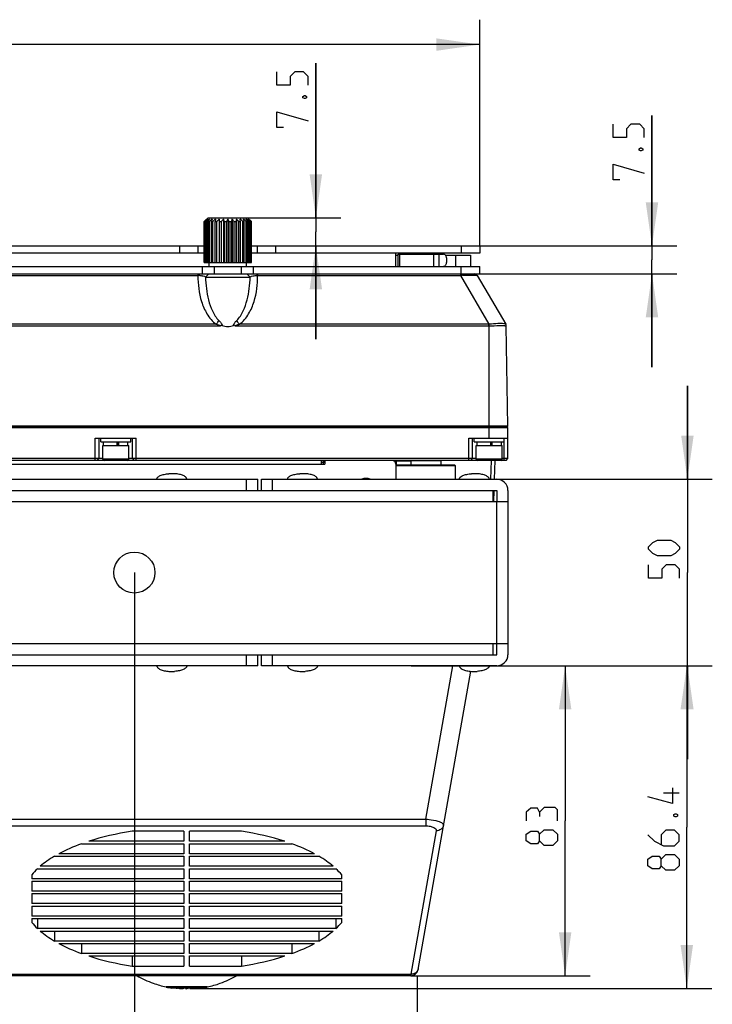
# Model space of a CAD drawing. Header units: millimetres. Extents: x 0 to 420, y 0 to 297.
# Tile 5 of 49: x 127 to 182, y 45 to 124. Entities that reach past the tile are written whole.
import ezdxf

# ---------------------------------------------------------------- set-up
doc = ezdxf.new("R2010")
doc.units = ezdxf.units.MM
doc.header["$LTSCALE"] = 23.1
doc.layers.get('0').update_dxf_attribs({"linetype": 'CONTINUOUS'})
doc.layers.add('02___PRT_ALL_AXES', color=7, linetype='CONTINUOUS')
doc.layers.add('DIM_PILOTEES', color=7, linetype='CONTINUOUS')
doc.styles.get("Standard").update_dxf_attribs({"font": 'txt', "width": 0.7})
doc.dimstyles.new('DIMSTYLE_1', dxfattribs={"dimtxt": 2.5, "dimasz": 3.5, "dimexe": 2, "dimexo": 0, "dimtad": 1, "dimlfac": 3.333333, "dimdsep": 46, "dimtxsty": 'STANDARD', "dimblk": '_FILLED', "dimblk1": '_FILLED', "dimblk2": '_FILLED', "dimcen": 0.09, "dimazin": 2, "dimtp": 0.5, "dimtm": 0.5, "dimtfac": 1, "dimtofl": 0, "dimtmove": 0, "dimatfit": 3, "dimldrblk": '_FILLED', "dimfxl": 1, "dimtolj": 1, "dimarcsym": 0})
doc.dimstyles.new('DIMSTYLE_2', dxfattribs={"dimtxt": 2.5, "dimasz": 3.5, "dimexe": 2, "dimexo": 0, "dimtad": 1, "dimdec": 1, "dimlfac": 3.333333, "dimdsep": 46, "dimtxsty": 'STANDARD', "dimblk": '_FILLED', "dimblk1": '_FILLED', "dimblk2": '_FILLED', "dimcen": 0.09, "dimazin": 2, "dimtp": 0.5, "dimtm": 0.5, "dimtfac": 1, "dimtdec": 1, "dimtofl": 0, "dimtmove": 0, "dimatfit": 3, "dimldrblk": '_FILLED', "dimfxl": 1, "dimtolj": 1, "dimarcsym": 0})
doc.dimstyles.new('DIMSTYLE_3', dxfattribs={"dimtxt": 2.5, "dimasz": 3.5, "dimexe": 2, "dimexo": 0, "dimtad": 1, "dimlfac": 3.333333, "dimdsep": 46, "dimtxsty": 'STANDARD', "dimblk": '_FILLED', "dimblk1": '_FILLED', "dimblk2": '_FILLED', "dimcen": 0.09, "dimazin": 2, "dimtp": 0.3, "dimtm": 0.3, "dimtfac": 1, "dimtofl": 0, "dimtmove": 0, "dimatfit": 3, "dimldrblk": '_FILLED', "dimfxl": 1, "dimtolj": 1, "dimarcsym": 0})
doc.dimstyles.new('DIMSTYLE_4', dxfattribs={"dimtxt": 2.5, "dimasz": 3.5, "dimexe": 2, "dimexo": 0, "dimtad": 1, "dimlfac": 3.333333, "dimdsep": 46, "dimtxsty": 'STANDARD', "dimblk": '_FILLED', "dimblk1": '_FILLED', "dimblk2": '_FILLED', "dimcen": 0.09, "dimazin": 2, "dimtp": 0.2, "dimtm": 0.2, "dimtfac": 1, "dimtofl": 0, "dimtmove": 0, "dimatfit": 3, "dimldrblk": '_FILLED', "dimfxl": 1, "dimtolj": 1, "dimarcsym": 0})
doc.dimstyles.new('DIMSTYLE_5', dxfattribs={"dimtxt": 2.5, "dimasz": 3.5, "dimexe": 2, "dimexo": 0, "dimtad": 1, "dimdec": 1, "dimlfac": 3.333333, "dimdsep": 46, "dimtxsty": 'STANDARD', "dimblk": '_FILLED', "dimblk1": '_FILLED', "dimblk2": '_FILLED', "dimcen": 0.09, "dimazin": 2, "dimtp": 0.3, "dimtm": 0.3, "dimtfac": 1, "dimtdec": 1, "dimtofl": 0, "dimtmove": 0, "dimatfit": 3, "dimldrblk": '_FILLED', "dimfxl": 1, "dimtolj": 1, "dimarcsym": 0})

# ---------------------------------------------------------------- blocks, each defined once
blk = doc.blocks.new('_FILLED')
at = {"color": 0, "linetype": 'BYBLOCK'}
blk.add_solid([(0, 0), (-1, 0.143), (-1, -0.143)], dxfattribs=at)
blk = doc.blocks.new('*D6')
at = {"layer": 'DIM_PILOTEES', "color": 2, "linetype": 'CONTINUOUS'}
for p, q in [((53.109, 47.559), (53.109, 30.846)), ((158.509, 47.559), (158.509, 30.846)), ((53.109, 32.846), (105.809, 32.846)), ((158.509, 32.846), (105.809, 32.846))]:
    blk.add_line(p, q, dxfattribs=at)
at = {"layer": 'DIM_PILOTEES', "color": 2, "linetype": 'CONTINUOUS', "xscale": 3.5, "yscale": 3.5, "zscale": 3.5, "rotation": 180}
blk.add_blockref('_FILLED', (53.109, 32.846), dxfattribs=at)
at = {"layer": 'DIM_PILOTEES', "color": 2, "linetype": 'CONTINUOUS', "xscale": 3.5, "yscale": 3.5, "zscale": 3.5}
blk.add_blockref('_FILLED', (158.509, 32.846), dxfattribs=at)
blk = doc.blocks.new('*D8')
at = {"layer": 'DIM_PILOTEES', "color": 2, "linetype": 'CONTINUOUS'}
for p, q in [((150.38, 108.459), (150.38, 120.898)), ((150.38, 120.898), (150.38, 107.334)), ((143.459, 108.459), (152.38, 108.459)), ((150.38, 98.709), (150.38, 107.334)), ((150.38, 106.209), (150.38, 98.709))]:
    blk.add_line(p, q, dxfattribs=at)
at = {"layer": 'DIM_PILOTEES', "color": 2, "linetype": 'CONTINUOUS', "xscale": 3.5, "yscale": 3.5, "zscale": 3.5}
for p, rotation in [((150.38, 108.459), 270), ((150.38, 106.209), 90)]:
    blk.add_blockref('_FILLED', p, dxfattribs=dict(at, rotation=rotation))
blk = doc.blocks.new('*D9')
at = {"layer": 'DIM_PILOTEES', "color": 2, "linetype": 'CONTINUOUS'}
for p, q in [((164.909, 72.459), (172.406, 72.459)), ((170.406, 72.459), (170.406, 60.009)), ((170.406, 47.559), (170.406, 60.009)), ((158.005, 47.559), (172.406, 47.559))]:
    blk.add_line(p, q, dxfattribs=at)
at = {"layer": 'DIM_PILOTEES', "color": 2, "linetype": 'CONTINUOUS', "xscale": 3.5, "yscale": 3.5, "zscale": 3.5}
for p, rotation in [((170.406, 72.459), 90), ((170.406, 47.559), 270)]:
    blk.add_blockref('_FILLED', p, dxfattribs=dict(at, rotation=rotation))
blk = doc.blocks.new('*D10')
at = {"layer": 'DIM_PILOTEES', "color": 2, "linetype": 'CONTINUOUS'}
for p, q in [((158.046, 72.459), (182.177, 72.459)), ((180.177, 72.459), (180.177, 59.493)), ((180.177, 46.528), (180.177, 59.493)), ((140.255, 46.528), (182.177, 46.528))]:
    blk.add_line(p, q, dxfattribs=at)
at = {"layer": 'DIM_PILOTEES', "color": 2, "linetype": 'CONTINUOUS', "xscale": 3.5, "yscale": 3.5, "zscale": 3.5}
for p, rotation in [((180.177, 72.459), 90), ((180.177, 46.528), 270)]:
    blk.add_blockref('_FILLED', p, dxfattribs=dict(at, rotation=rotation))
blk = doc.blocks.new('*D19')
at = {"layer": 'DIM_PILOTEES', "color": 2, "linetype": 'CONTINUOUS'}
for p, q in [((75.809, 79.959), (75.809, 38.411)), ((135.809, 79.959), (135.809, 38.411)), ((75.809, 40.411), (105.809, 40.411)), ((135.809, 40.411), (105.809, 40.411))]:
    blk.add_line(p, q, dxfattribs=at)
at = {"layer": 'DIM_PILOTEES', "color": 2, "linetype": 'CONTINUOUS', "xscale": 3.5, "yscale": 3.5, "zscale": 3.5, "rotation": 180}
blk.add_blockref('_FILLED', (75.809, 40.411), dxfattribs=at)
at = {"layer": 'DIM_PILOTEES', "color": 2, "linetype": 'CONTINUOUS', "xscale": 3.5, "yscale": 3.5, "zscale": 3.5}
blk.add_blockref('_FILLED', (135.809, 40.411), dxfattribs=at)
blk = doc.blocks.new('*D20')
at = {"layer": 'DIM_PILOTEES', "color": 2, "linetype": 'CONTINUOUS'}
for p, q in [((48.059, 106.209), (48.059, 124.383)), ((163.559, 106.209), (163.559, 124.383)), ((48.059, 122.383), (105.809, 122.383)), ((163.559, 122.383), (105.809, 122.383))]:
    blk.add_line(p, q, dxfattribs=at)
at = {"layer": 'DIM_PILOTEES', "color": 2, "linetype": 'CONTINUOUS', "xscale": 3.5, "yscale": 3.5, "zscale": 3.5, "rotation": 180}
blk.add_blockref('_FILLED', (48.059, 122.383), dxfattribs=at)
at = {"layer": 'DIM_PILOTEES', "color": 2, "linetype": 'CONTINUOUS', "xscale": 3.5, "yscale": 3.5, "zscale": 3.5}
blk.add_blockref('_FILLED', (163.559, 122.383), dxfattribs=at)
blk = doc.blocks.new('*D21')
at = {"layer": 'DIM_PILOTEES', "color": 2, "linetype": 'CONTINUOUS'}
for p, q in [((177.381, 106.209), (177.381, 116.697)), ((177.381, 116.697), (177.381, 105.084)), ((161.459, 106.209), (179.381, 106.209)), ((177.381, 96.459), (177.381, 105.084)), ((162.059, 103.959), (179.381, 103.959)), ((177.381, 103.959), (177.381, 96.459))]:
    blk.add_line(p, q, dxfattribs=at)
at = {"layer": 'DIM_PILOTEES', "color": 2, "linetype": 'CONTINUOUS', "xscale": 3.5, "yscale": 3.5, "zscale": 3.5}
for p, rotation in [((177.381, 106.209), 270), ((177.381, 103.959), 90)]:
    blk.add_blockref('_FILLED', p, dxfattribs=dict(at, rotation=rotation))
blk = doc.blocks.new('*D24')
at = {"layer": 'DIM_PILOTEES', "color": 2, "linetype": 'CONTINUOUS'}
for p, q in [((180.226, 87.459), (180.226, 94.959)), ((180.226, 94.959), (180.226, 79.959)), ((163.754, 87.459), (182.226, 87.459)), ((180.226, 64.959), (180.226, 79.959)), ((163.754, 72.459), (182.226, 72.459)), ((180.226, 72.459), (180.226, 64.959))]:
    blk.add_line(p, q, dxfattribs=at)
at = {"layer": 'DIM_PILOTEES', "color": 2, "linetype": 'CONTINUOUS', "xscale": 3.5, "yscale": 3.5, "zscale": 3.5}
for p, rotation in [((180.226, 87.459), 270), ((180.226, 72.459), 90)]:
    blk.add_blockref('_FILLED', p, dxfattribs=dict(at, rotation=rotation))

msp = doc.modelspace()

# ---------------------------------------------------------------- linework, layer by layer
at = {"color": 7, "linetype": 'CONTINUOUS'}
for p, q in [((141.7188, 108.4589), (141.4188, 108.1589)), ((141.7188, 108.4589), (144.8988, 108.4589)), ((144.8988, 108.4589), (145.1988, 108.1589)), ((141.4188, 108.1589), (141.4205, 108.1589)), ((141.4188, 104.8589), (141.4188, 108.1589)), ((141.4205, 104.8589), (141.4205, 108.1589)), ((141.4449, 108.1589), (141.4786, 108.1589)), ((141.4449, 104.8589), (141.4449, 108.1589)), ((141.4786, 104.8589), (141.4786, 108.1589)), ((141.5099, 108.2304), (141.5417, 108.2651)), ((141.5099, 108.2304), (141.5244, 108.2462)), ((141.5417, 108.2651), (141.573, 108.2992)), ((141.5417, 108.2651), (141.5578, 108.2826)), ((141.5509, 108.1589), (141.6166, 108.1589)), ((141.5509, 104.8589), (141.5509, 108.1589)), ((141.6166, 104.8589), (141.6166, 108.1589)), ((141.7336, 108.1589), (141.8286, 108.1589)), ((141.7336, 104.8589), (141.7336, 108.1589)), ((141.8286, 104.8589), (141.8286, 108.1589)), ((141.9852, 108.1589), (142.1053, 108.1589)), ((141.9852, 104.8589), (141.9852, 108.1589)), ((142.1053, 104.8589), (142.1053, 108.1589)), ((142.2946, 108.1589), (142.4346, 108.1589)), ((142.2946, 104.8589), (142.2946, 108.1589)), ((142.4346, 104.8589), (142.4346, 108.1589)), ((142.6239, 108.3651), (142.6239, 104.8589)), ((142.6484, 108.1589), (142.8021, 108.1589)), ((142.6484, 104.8589), (142.6484, 108.1589)), ((142.8021, 104.8589), (142.8021, 108.1589)), ((142.9587, 108.3651), (142.9587, 104.8589)), ((143.031, 108.1589), (143.1918, 108.1589)), ((143.031, 104.8589), (143.031, 108.1589)), ((143.1918, 104.8589), (143.1918, 108.1589)), ((143.3088, 108.3651), (143.3088, 104.8589)), ((143.4257, 108.1589), (143.5865, 108.1589)), ((143.4257, 104.8589), (143.4257, 108.1589)), ((143.5865, 104.8589), (143.5865, 108.1589)), ((143.6588, 108.3651), (143.6588, 104.8589)), ((143.8154, 108.1589), (143.9692, 108.1589)), ((143.8154, 104.8589), (143.8154, 108.1589)), ((143.9692, 104.8589), (143.9692, 108.1589)), ((143.9936, 108.3651), (143.9936, 104.8589)), ((144.1829, 108.1589), (144.3229, 108.1589)), ((144.1829, 104.8589), (144.1829, 108.1589)), ((144.3229, 104.8589), (144.3229, 108.1589)), ((144.5122, 108.1589), (144.6323, 108.1589)), ((144.5122, 104.8589), (144.5122, 108.1589)), ((144.6323, 104.8589), (144.6323, 108.1589)), ((144.7889, 108.1589), (144.8839, 108.1589)), ((144.7889, 104.8589), (144.7889, 108.1589)), ((144.8839, 104.8589), (144.8839, 108.1589)), ((145.0009, 108.1589), (145.0667, 108.1589)), ((145.0009, 104.8589), (145.0009, 108.1589)), ((145.0445, 108.2992), (145.0758, 108.2651)), ((145.0667, 104.8589), (145.0667, 108.1589)), ((145.0758, 108.2651), (145.1076, 108.2304)), ((145.139, 108.1589), (145.1726, 108.1589)), ((145.139, 104.8589), (145.139, 108.1589)), ((145.1726, 104.8589), (145.1726, 108.1589)), ((145.197, 108.1589), (145.1988, 108.1589)), ((145.197, 104.8589), (145.197, 108.1589)), ((145.1988, 104.8589), (145.1988, 108.1589)), ((70.1988, 106.2089), (141.4188, 106.2089)), ((139.4552, 105.6089), (139.4552, 106.2089)), ((140.9373, 105.6089), (140.9373, 106.2089)), ((145.1988, 106.2089), (163.5588, 106.2089)), ((145.6802, 105.6089), (145.6802, 106.2089)), ((147.1623, 105.6089), (147.1623, 106.2089)), ((162.0588, 106.2089), (162.0588, 105.6089)), ((163.5588, 106.2089), (163.5588, 105.6089)), ((141.4188, 105.6089), (70.1988, 105.6089)), ((163.5588, 105.6089), (145.1988, 105.6089)), ((156.8088, 104.5589), (156.8088, 105.6089)), ((156.8088, 105.4589), (156.9888, 105.4589)), ((156.9888, 105.5489), (160.6235, 105.5489)), ((156.9888, 104.5589), (156.9888, 105.5489)), ((157.1375, 104.5589), (157.1375, 105.5489)), ((159.8465, 104.5589), (159.8465, 105.5489)), ((160.2949, 104.5589), (160.2949, 105.5489)), ((160.7989, 105.4589), (162.8088, 105.4589)), ((160.8692, 105.2489), (160.8692, 104.8589)), ((161.6029, 105.4589), (161.6029, 104.5589)), ((162.8088, 105.4589), (162.8088, 104.5589)), ((48.0588, 104.5589), (163.5588, 104.5589)), ((141.2685, 103.9589), (141.2685, 104.5589)), ((141.4188, 104.8589), (145.1988, 104.8589)), ((141.8088, 104.5589), (141.8088, 104.8589)), ((142.2401, 103.9589), (142.2401, 104.5589)), ((144.3774, 104.5589), (144.3774, 103.9589)), ((144.8088, 104.5589), (144.8088, 104.8589)), ((145.349, 104.5589), (145.349, 103.9589)), ((162.0588, 103.9589), (162.0588, 104.5589)), ((163.5588, 103.9589), (163.5588, 104.5589)), ((48.0588, 103.9589), (163.5588, 103.9589)), ((70.7058, 103.8293), (140.9117, 103.8293)), ((140.9117, 103.9589), (140.9117, 103.8293)), ((141.773, 103.9589), (141.5132, 103.7023)), ((141.5132, 103.7023), (145.1043, 103.7023)), ((144.8446, 103.9589), (145.1044, 103.7023)), ((145.7058, 103.9589), (145.7058, 103.8293)), ((145.7058, 103.8293), (161.9994, 103.8293)), ((161.9994, 103.9589), (161.9994, 103.8293)), ((161.9994, 103.8293), (164.2841, 99.9115)), ((163.1215, 103.9589), (163.3471, 103.8293)), ((163.3232, 103.8417), (163.3308, 103.8393)), ((163.3405, 103.835), (163.3471, 103.8293)), ((163.3471, 103.8293), (165.6317, 99.9115)), ((142.7171, 99.7656), (68.9005, 99.7656)), ((142.3679, 99.9115), (69.2496, 99.9115)), ((164.2841, 99.7656), (143.9005, 99.7656)), ((164.2841, 99.9115), (144.2496, 99.9115)), ((164.2841, 99.7656), (164.2841, 99.9115)), ((164.3088, 99.7652), (164.3134, 99.9131)), ((164.3088, 90.7589), (164.3088, 99.7652)), ((165.6317, 99.9115), (165.6305, 99.9131)), ((165.6725, 99.7652), (165.6708, 99.7923)), ((165.8129, 91.721), (165.6725, 99.7656)), ((165.8129, 91.721), (45.8046, 91.721)), ((165.8088, 91.5989), (45.8088, 91.5989)), ((165.7519, 91.6589), (45.8657, 91.6589)), ((165.8088, 91.5989), (165.7488, 91.6589)), ((165.7519, 91.6589), (165.8129, 91.721)), ((165.8088, 89.1089), (165.8088, 91.5989)), ((132.6588, 90.7589), (135.9588, 90.7589)), ((132.6588, 88.9589), (132.6588, 90.7589)), ((132.9588, 90.7589), (132.9588, 89.1089)), ((133.1088, 90.4589), (133.1088, 90.7589)), ((133.1088, 90.4589), (135.5088, 90.4589)), ((133.3338, 90.1589), (133.3338, 90.4589)), ((134.4239, 90.1589), (134.4239, 90.4589)), ((134.5139, 90.1589), (134.5139, 90.4589)), ((134.5433, 90.1589), (134.5433, 90.4589)), ((135.2838, 90.1589), (135.2838, 90.4589)), ((135.5088, 90.4589), (135.5088, 90.7589)), ((135.6588, 89.1089), (135.6588, 90.7589)), ((135.9588, 88.9589), (135.9588, 90.7589)), ((162.6588, 90.7589), (165.8088, 90.7589)), ((162.6588, 88.9589), (162.6588, 90.7589)), ((162.9588, 89.1089), (162.9588, 90.7589)), ((163.1088, 90.4589), (163.1088, 90.7589)), ((163.1088, 90.4589), (165.5088, 90.4589)), ((163.3338, 90.1589), (163.3338, 90.4589)), ((164.4239, 90.1589), (164.4239, 90.4589)), ((164.5139, 90.1589), (164.5139, 90.4589)), ((164.5433, 90.1589), (164.5433, 90.4589)), ((165.2838, 90.1589), (165.2838, 90.4589)), ((165.5088, 88.9589), (165.5088, 90.7589)), ((133.2588, 90.1589), (135.3588, 90.1589)), ((133.2588, 89.0639), (133.2588, 90.1589)), ((135.3588, 89.0639), (135.3588, 90.1589)), ((163.2588, 90.1589), (165.3588, 90.1589)), ((163.2588, 89.0639), (163.2588, 90.1589)), ((165.3588, 89.0639), (165.3588, 90.1589)), ((165.6588, 88.9589), (45.9588, 88.9589)), ((60.5088, 88.6589), (151.1088, 88.6589)), ((133.2588, 89.1089), (106.8588, 89.1089)), ((132.8088, 88.9589), (132.9588, 89.1089)), ((135.3588, 89.0639), (133.2588, 89.0639)), ((163.2588, 89.1089), (135.3588, 89.1089)), ((135.8088, 88.9589), (135.6588, 89.1089)), ((150.8088, 88.9589), (150.8088, 88.6589)), ((150.8088, 88.8389), (151.1088, 88.8389)), ((150.9888, 88.6589), (150.9888, 88.9589)), ((151.1088, 88.9589), (151.1088, 88.6589)), ((156.8688, 88.9589), (156.8088, 88.8989)), ((156.8088, 88.9589), (156.8088, 87.4589)), ((156.8688, 88.8989), (156.8388, 88.9289)), ((158.0088, 88.8989), (156.8688, 88.8989)), ((156.8688, 88.5989), (156.8688, 88.8989)), ((158.0036, 88.6641), (158.0025, 88.5989)), ((158.0088, 88.9289), (158.0388, 88.9589)), ((160.4088, 88.9289), (158.0088, 88.9289)), ((158.0088, 88.9289), (158.0088, 88.5989)), ((160.4088, 88.9289), (160.3788, 88.9589)), ((160.4088, 88.9289), (160.4088, 88.5989)), ((162.8088, 88.9589), (162.9588, 89.1089)), ((165.3588, 89.0639), (163.2588, 89.0639)), ((164.4584, 88.9589), (164.406, 87.4589)), ((164.7588, 88.9589), (164.7066, 87.4659)), ((165.8088, 89.1089), (165.3588, 89.1089)), ((165.6588, 88.9589), (165.8088, 89.1089)), ((139.0338, 87.9009), (138.5838, 87.9009)), ((149.5338, 87.9009), (149.0838, 87.9009)), ((156.8088, 88.5389), (156.8688, 88.5989)), ((161.6088, 88.5389), (156.8088, 88.5389)), ((161.5488, 88.5989), (156.8688, 88.5989)), ((161.5488, 88.5989), (161.6088, 88.5389)), ((161.6088, 87.4589), (161.6088, 88.5389)), ((163.3338, 87.9009), (162.8838, 87.9009)), ((65.9088, 87.4589), (145.7088, 87.4589)), ((144.8088, 86.5589), (144.8088, 87.4589)), ((145.7088, 86.5589), (145.7088, 87.4589)), ((146.0088, 87.4589), (164.9088, 87.4589)), ((146.0088, 86.5589), (146.0088, 87.4589)), ((146.9088, 86.5589), (146.9088, 87.4589)), ((46.7088, 86.5589), (164.9088, 86.5589)), ((164.6088, 86.5589), (164.6088, 85.6589)), ((164.6749, 86.5566), (164.6435, 85.6577)), ((165.8088, 86.5589), (165.8088, 73.3589)), ((45.8088, 85.6589), (165.8088, 85.6589)), ((164.9088, 73.3589), (164.9088, 85.6589)), ((45.8088, 74.2589), (165.8088, 74.2589)), ((164.6088, 74.2589), (164.6088, 73.3589)), ((46.7088, 73.3589), (164.9088, 73.3589)), ((144.8088, 72.4589), (144.8088, 73.3589)), ((145.7088, 72.4589), (145.7088, 73.3589)), ((146.0088, 72.4589), (146.0088, 73.3589)), ((146.9088, 72.4589), (146.9088, 73.3589)), ((145.7088, 72.4589), (65.9088, 72.4589)), ((138.5838, 72.0169), (139.0338, 72.0169)), ((164.9088, 72.4589), (146.0088, 72.4589)), ((149.0838, 72.0169), (149.5338, 72.0169)), ((158.5962, 48.0547), (162.8233, 72.0275)), ((159.2089, 60.1412), (161.3808, 72.4589)), ((162.8838, 72.0169), (163.3338, 72.0169)), ((52.4086, 60.1412), (159.2089, 60.1412)), ((159.2089, 60.1412), (159.2089, 59.6015)), ((52.4086, 59.6015), (159.2089, 59.6015)), ((139.7838, 59.1684), (135.6227, 59.1684)), ((139.7838, 59.1684), (139.7838, 58.3623)), ((144.3948, 59.1684), (140.2338, 59.1684)), ((140.2338, 58.3623), (140.2338, 59.1684)), ((160.0507, 59.2083), (158.0185, 47.6833)), ((131.5651, 58.1666), (139.7838, 58.1666)), ((139.7838, 58.3623), (132.1373, 58.3623)), ((139.7838, 58.1666), (139.7838, 57.3602)), ((147.8802, 58.3623), (140.2338, 58.3623)), ((140.2338, 58.1666), (148.4525, 58.1666)), ((140.2338, 57.3602), (140.2338, 58.1666)), ((129.3904, 57.1646), (139.7838, 57.1646)), ((139.7838, 57.3602), (129.7379, 57.3602)), ((139.7838, 57.1646), (139.7838, 56.3582)), ((150.2796, 57.3602), (140.2338, 57.3602)), ((140.2338, 57.1646), (150.6272, 57.1646)), ((140.2338, 56.3582), (140.2338, 57.1646)), ((139.7838, 56.3582), (128.2445, 56.3582)), ((151.773, 56.3582), (140.2338, 56.3582)), ((127.5588, 55.6621), (127.5588, 55.3561)), ((128.0262, 56.1625), (139.7838, 56.1625)), ((139.7838, 56.1625), (139.7838, 55.3561)), ((140.2338, 56.1625), (151.9913, 56.1625)), ((140.2338, 55.3561), (140.2338, 56.1625)), ((152.4588, 55.3561), (152.4588, 55.6621)), ((139.7838, 55.3561), (127.5588, 55.3561)), ((127.5588, 55.1604), (139.7838, 55.1604)), ((127.5588, 55.1604), (127.5588, 54.354)), ((139.7838, 55.1604), (139.7838, 54.354)), ((152.4588, 55.3561), (140.2338, 55.3561)), ((140.2338, 55.1604), (152.4588, 55.1604)), ((140.2338, 54.354), (140.2338, 55.1604)), ((152.4588, 54.354), (152.4588, 55.1604)), ((139.7838, 54.354), (127.5588, 54.354)), ((127.5588, 54.1584), (139.7838, 54.1584)), ((127.5588, 54.1584), (127.5588, 53.3519)), ((139.7838, 54.1584), (139.7838, 53.3519)), ((152.4588, 54.354), (140.2338, 54.354)), ((140.2338, 54.1584), (152.4588, 54.1584)), ((140.2338, 53.3519), (140.2338, 54.1584)), ((152.4588, 53.3519), (152.4588, 54.1584)), ((139.7838, 53.3519), (127.5588, 53.3519)), ((127.5588, 53.1563), (139.7838, 53.1563)), ((127.5588, 53.1563), (127.5588, 52.3499)), ((139.7838, 53.1563), (139.7838, 52.3499)), ((152.4588, 53.3519), (140.2338, 53.3519)), ((140.2338, 53.1563), (152.4588, 53.1563)), ((140.2338, 52.3499), (140.2338, 53.1563)), ((152.4588, 52.3499), (152.4588, 53.1563)), ((139.7838, 52.3499), (127.5588, 52.3499)), ((152.4588, 52.3499), (140.2338, 52.3499)), ((127.5588, 52.1542), (139.7838, 52.1542)), ((127.5588, 52.1542), (127.5588, 51.8479)), ((128.0258, 52.1542), (128.0258, 51.3478)), ((139.7838, 52.1542), (139.7838, 51.3478)), ((140.2338, 52.1542), (152.4588, 52.1542)), ((140.2338, 51.3478), (140.2338, 52.1542)), ((151.9917, 52.1542), (151.9917, 51.3478)), ((152.4588, 51.8479), (152.4588, 52.1542)), ((139.7838, 51.3478), (128.0258, 51.3478)), ((128.2441, 51.1521), (139.7838, 51.1521)), ((129.3897, 51.1521), (129.3897, 50.3457)), ((139.7838, 51.1521), (139.7838, 50.3457)), ((151.9917, 51.3478), (140.2338, 51.3478)), ((140.2338, 51.1521), (151.7734, 51.1521)), ((140.2338, 50.3457), (140.2338, 51.1521)), ((150.6278, 51.1521), (150.6278, 50.3457)), ((139.7838, 50.3457), (129.3897, 50.3457)), ((129.7372, 50.1501), (139.7838, 50.1501)), ((131.564, 50.1501), (131.564, 49.3437)), ((139.7838, 50.1501), (139.7838, 49.3437)), ((150.6278, 50.3457), (140.2338, 50.3457)), ((140.2338, 50.1501), (150.2803, 50.1501)), ((140.2338, 49.3437), (140.2338, 50.1501)), ((148.4535, 50.1501), (148.4535, 49.3437)), ((139.7838, 49.3437), (131.564, 49.3437)), ((132.1362, 49.148), (139.7838, 49.148)), ((135.6227, 49.148), (135.6227, 48.3415)), ((139.7838, 49.148), (139.7838, 48.3415)), ((148.4535, 49.3437), (140.2338, 49.3437)), ((140.2338, 49.148), (147.8813, 49.148)), ((140.2338, 48.3415), (140.2338, 49.148)), ((144.3948, 49.148), (144.3948, 48.3415)), ((135.6227, 48.3415), (139.7838, 48.3415)), ((140.2338, 48.3415), (144.3948, 48.3415)), ((53.599, 47.6833), (158.0185, 47.6833)), ((158.0054, 47.5589), (53.6122, 47.5589)), ((158.0185, 47.6833), (158.0054, 47.5589)), ((138.3588, 46.6619), (138.3588, 46.6479)), ((138.3588, 46.6479), (141.6588, 46.6479)), ((141.2088, 46.5658), (138.8088, 46.5658)), ((139.3408, 46.5563), (139.2544, 46.5563)), ((139.6033, 46.5413), (139.6012, 46.5416)), ((139.6033, 46.5413), (139.6012, 46.5415)), ((139.8997, 46.5563), (139.6038, 46.5563)), ((139.7198, 46.5322), (139.7198, 46.5563)), ((139.7628, 46.5563), (139.7628, 46.5275)), ((139.9059, 46.5204), (140.0088, 46.5197)), ((140.1116, 46.5204), (140.0088, 46.5197)), ((140.4032, 46.5563), (140.1054, 46.5563)), ((140.2547, 46.5563), (140.2547, 46.5275)), ((140.4173, 46.5563), (140.4173, 46.5322)), ((140.5952, 46.5658), (140.5952, 46.5585)), ((140.5952, 46.5585), (140.5952, 46.5584)), ((140.7631, 46.5563), (140.6153, 46.5563)), ((141.6588, 46.6619), (141.6588, 46.6479))]:
    msp.add_line(p, q, dxfattribs=at)
at = {"color": 3, "linetype": 'CONTINUOUS'}
msp.add_line((141.6588, 46.6619), (138.3588, 46.6619), dxfattribs=at)
at = {"color": 7, "linetype": 'CONTINUOUS'}
msp.add_lwpolyline([(163.3405, 103.835), (163.3086, 103.8529), (163.2028, 103.9124), (163.1215, 103.9589)], dxfattribs=at)
for centre, radius, start, end in [((153.9386, 95.3998), 17.8745, 133.501667, 134.45373), ((155.81, 95.1798), 19.36, 137.615786, 137.901715), ((154.0644, 94.4235), 18.6297, 131.55167, 132.499139), ((155.0025, 98.1107), 16.7903, 142.357173, 143.24074), ((152.4648, 98.2489), 14.8202, 136.953162, 137.301162), ((154.2369, 94.0781), 18.9087, 130.924092, 131.869144), ((156.8145, 99.7412), 17.2711, 150.044534, 150.831116), ((154.4145, 94.4235), 18.6297, 131.55167, 132.499139), ((162.6936, 101.0153), 21.9059, 160.395943, 160.967552), ((154.6234, 95.3998), 17.8745, 133.501667, 134.45373), ((197.5393, 101.7126), 55.6195, 173.130566, 173.344507), ((154.9766, 96.8383), 16.8955, 136.980917, 137.930216), ((87.4037, 101.7126), 55.6195, 6.655493, 6.869434), ((155.3716, 98.7803), 15.6828, 142.325974, 143.271939), ((122.3226, 101.0153), 21.9059, 19.032448, 19.604057), ((157.2533, 100.3194), 16.0992, 150.015906, 150.859744), ((128.3448, 99.7412), 17.2711, 29.168884, 29.955466), ((162.8495, 101.522), 20.3742, 160.374457, 160.989038), ((130.3637, 98.1107), 16.7903, 36.75926, 37.642827), ((195.2705, 102.1802), 51.6486, 173.122342, 173.352732), ((131.6409, 96.8383), 16.8955, 42.069784, 43.019083), ((93.0216, 102.1802), 51.6486, 6.647268, 6.877658), ((131.9941, 95.3998), 17.8745, 45.54627, 46.498333), ((125.3694, 101.522), 20.3742, 19.010962, 19.625543), ((132.2031, 94.4235), 18.6297, 47.500861, 48.44833), ((132.3806, 94.0781), 18.9087, 48.130856, 49.075908), ((130.8224, 100.3194), 16.0992, 29.140256, 29.984094), ((132.5531, 94.4235), 18.6297, 47.500861, 48.44833), ((132.4972, 98.7803), 15.6828, 36.728061, 37.674026), ((132.6789, 95.3998), 17.8745, 45.54627, 46.498333), ((134.1527, 98.2489), 14.8202, 42.698838, 43.046838), ((130.8075, 95.1799), 19.36, 42.098285, 42.384214), ((140.9294, 101.1343), 2.695, 88.69102, 90.375739), ((140.9366, 101.471), 2.3583, 86.728797, 88.679689), ((141.0274, 102.378), 1.4465, 81.390292, 82.047323), ((145.6878, 101.1565), 2.6729, 89.614375, 91.714523), ((163.4553, 79.6139), 24.2591, 93.283136, 93.440643), ((163.4933, 78.9572), 24.917, 92.914124, 93.283852), ((164.3551, 98.888), 1.0259, 92.328275, 93.96872), ((164.284, 98.9771), 0.7885, 88.200358, 89.993579), ((165.3727, 99.7599), 0.2999, 25.763611, 30.716069), ((165.3725, 99.7603), 0.3, 1, 30.248091), ((165.3707, 99.7593), 0.3019, 6.271513, 25.695735), ((133.3638, 89.0639), 0.105, 180, 270), ((135.2538, 89.0639), 0.105, 270, 360), ((156.5088, 88.6589), 0.3, 0, 90), ((158.3036, 88.6589), 0.3, 170.649173, 179), ((163.3638, 89.0639), 0.105, 180, 270), ((165.2538, 89.0639), 0.105, 270, 360), ((154.4088, 86.7089), 0.8193, 66.280316, 113.719655), ((154.4088, 86.7089), 0.8195, 66.320641, 113.679359), ((154.4088, 86.7089), 0.7861, 72.654797, 107.329796), ((164.9088, 86.5589), 0.9, 0, 90), ((164.9088, 73.3589), 0.9, 270, 360), ((158.0054, 48.1589), 0.6, 270, 350), ((140.0088, 54.4214), 7.9467, 258.016303, 261.314765), ((140.0088, 54.3164), 7.7967, 263.809666, 264.448029), ((139.9513, 51.7157), 5.1954, 263.251838, 264.210306), ((140.0722, 51.727), 5.2068, 262.414487, 262.903556), ((139.9506, 51.7089), 5.1886, 264.210398, 264.69004), ((140.0715, 51.7213), 5.2011, 262.90353, 263.547837), ((139.95, 51.7019), 5.1816, 264.689985, 265.650068), ((140.0703, 51.7106), 5.1903, 263.547623, 264.813974), ((139.9497, 51.6984), 5.1781, 265.65017, 266.130316), ((140.0694, 51.7013), 5.1809, 264.838449, 266.130113), ((140.0676, 51.7009), 5.1805, 273.869879, 275.310069), ((140.0669, 51.7089), 5.1886, 275.30996, 275.789602), ((140.0664, 51.7136), 5.1933, 275.789593, 276.268927), ((140.066, 51.7176), 5.1974, 276.268928, 276.748076), ((140.0088, 54.3164), 7.7967, 275.551971, 276.190334), ((140.0088, 54.4214), 7.9467, 278.685235, 281.983697)]:
    msp.add_arc(centre, radius, start, end, dxfattribs=at)
at = {"color": 3, "linetype": 'CONTINUOUS'}
for centre, radius, start, end in [((150.9888, 88.8389), 0.12, 15.497529, 90), ((139.9837, 54.4364), 7.9425, 240.017728, 250.379928), ((140.0338, 54.4364), 7.9425, 289.617136, 299.982273), ((139.9837, 54.4364), 7.9425, 250.380317, 258.194374), ((140.0338, 54.4364), 7.9425, 281.805626, 289.616812)]:
    msp.add_arc(centre, radius, start, end, dxfattribs=at)
at = {"color": 7, "linetype": 'CONTINUOUS'}
for start_param, end_param in [(1.9095131, 2.209705), (0.9318876, 1.2320795), (2.2648706, 2.4624242), (0.6791685, 0.8767221), (2.5055019, 2.6708421), (0.4707505, 0.6360908), (8.9919227, 9.0860612), (6.6219021, 6.7160405), (-2.8028758, -2.7088092), (-0.4327834, -0.3387168), (-2.6709152, -2.5055829), (-0.6360098, -0.4706774), (-2.4625079, -2.2649724), (-0.8766202, -0.6790847), (-2.2098143, -1.9095131), (-1.2320795, -0.9317783)]:
    msp.add_ellipse((140.0088, 53.755), major_axis=(13.2, 0), ratio=0.4348124, start_param=start_param, end_param=end_param, dxfattribs=at)
for points, knots in [([(160.8692, 105.2489), (160.8692, 105.2877), (160.8571, 105.364), (160.8046, 105.4631), (160.7353, 105.5214), (160.6722, 105.5449), (160.6396, 105.5489), (160.6235, 105.5489)], [0, 0, 0, 0, 0.2720255, 0.5314994, 0.7721077, 0.8870732, 1, 1, 1, 1]), ([(160.6235, 104.5589), (160.6396, 104.5589), (160.6722, 104.5628), (160.7353, 104.5864), (160.8046, 104.6447), (160.8571, 104.7438), (160.8692, 104.8201), (160.8692, 104.8589)], [0, 0, 0, 0, 0.1129268, 0.2278923, 0.4685006, 0.7279745, 1, 1, 1, 1]), ([(140.9117, 103.8293), (140.8984, 103.1253), (141.0333, 102.0445), (141.5932, 100.7176), (142.0682, 100.1309), (142.3679, 99.9115)], [0, 0, 0, 0, 0.490731, 0.7411112, 1, 1, 1, 1]), ([(141.244, 103.8081), (141.3046, 103.7989), (141.3962, 103.7791), (141.4964, 103.7348), (141.5132, 103.7023)], [0, 0, 0, 0, 0.6266086, 1, 1, 1, 1]), ([(141.5132, 103.7023), (141.5293, 103.0853), (141.6413, 102.1516), (142.0377, 100.9729), (142.3705, 100.4224), (142.5968, 100.2032)], [0, 0, 0, 0, 0.4964829, 0.746561, 1, 1, 1, 1]), ([(144.0207, 100.2032), (144.2471, 100.4224), (144.5798, 100.9729), (144.9762, 102.1517), (145.0882, 103.0854), (145.1043, 103.7023)], [0, 0, 0, 0, 0.2534531, 0.5035388, 1, 1, 1, 1]), ([(144.2496, 99.9115), (144.5494, 100.1309), (145.0243, 100.7176), (145.5842, 102.0446), (145.7191, 103.1253), (145.7058, 103.8293)], [0, 0, 0, 0, 0.258902, 0.5092916, 1, 1, 1, 1]), ([(145.1044, 103.7023), (145.1123, 103.7178), (145.1483, 103.7455), (145.2506, 103.7894), (145.3457, 103.8051), (145.4143, 103.8136)], [0, 0, 0, 0, 0.1554683, 0.3828792, 1, 1, 1, 1]), ([(162.2266, 103.8419), (162.2806, 103.8447), (162.4727, 103.8538), (162.6649, 103.8604), (162.8031, 103.8626)], [0, 0, 0, 0, 0.2811694, 1, 1, 1, 1]), ([(162.8031, 103.8626), (162.8532, 103.8634), (163.0088, 103.8642), (163.1653, 103.8645), (163.2703, 103.8514)], [0, 0, 0, 0, 0.3213532, 1, 1, 1, 1]), ([(163.2703, 103.8514), (163.2756, 103.8507), (163.2933, 103.8483), (163.3111, 103.8451), (163.3232, 103.8417)], [0, 0, 0, 0, 0.2977053, 1, 1, 1, 1]), ([(163.3308, 103.8393), (163.3326, 103.8386), (163.3358, 103.8374), (163.3389, 103.8359), (163.3402, 103.8351)], [0, 0, 0, 0, 0.5392175, 1, 1, 1, 1]), ([(142.3679, 99.9115), (142.3889, 99.9328), (142.4727, 100.0239), (142.5469, 100.1238), (142.5968, 100.2032)], [0, 0, 0, 0, 0.2418561, 1, 1, 1, 1]), ([(142.3679, 99.9115), (142.4306, 99.8962), (142.5288, 99.8711), (142.6384, 99.8302), (142.7173, 99.7969), (142.7171, 99.7656)], [0, 0, 0, 0, 0.5035056, 0.7558541, 1, 1, 1, 1]), ([(142.5968, 100.2032), (142.653, 100.1489), (142.7601, 100.0353), (142.8438, 99.893), (142.8566, 99.8148)], [0, 0, 0, 0, 0.4965943, 1, 1, 1, 1]), ([(142.8566, 99.8148), (142.9977, 99.7527), (143.3088, 99.6813), (143.6198, 99.7527), (143.7609, 99.8149)], [0, 0, 0, 0, 0.5000927, 1, 1, 1, 1]), ([(143.7609, 99.8148), (143.7738, 99.893), (143.8574, 100.0353), (143.9646, 100.1489), (144.0207, 100.2032)], [0, 0, 0, 0, 0.5034529, 1, 1, 1, 1]), ([(144.2496, 99.9115), (144.2287, 99.9328), (144.1448, 100.0239), (144.0706, 100.1238), (144.0207, 100.2032)], [0, 0, 0, 0, 0.2418538, 1, 1, 1, 1]), ([(165.3253, 99.7791), (165.2546, 99.7796), (164.9157, 99.777), (164.5768, 99.7587), (164.3088, 99.7652)], [0, 0, 0, 0, 0.2087221, 1, 1, 1, 1]), ([(165.4809, 99.9514), (165.3211, 99.9718), (164.9288, 99.9621), (164.5418, 99.9225), (164.3134, 99.9131)], [0, 0, 0, 0, 0.4134073, 1, 1, 1, 1]), ([(165.5347, 99.7731), (165.52, 99.7739), (165.4502, 99.7773), (165.3804, 99.7787), (165.3253, 99.7791)], [0, 0, 0, 0, 0.2109954, 1, 1, 1, 1]), ([(165.6725, 99.7652), (165.6725, 99.7622), (165.6539, 99.7657), (165.6345, 99.7651), (165.5877, 99.7705), (165.5546, 99.7721), (165.5347, 99.7731)], [0, 0, 0, 0, 0.0641946, 0.2538465, 0.5673243, 1, 1, 1, 1]), ([(165.6072, 99.9245), (165.6039, 99.9257), (165.5873, 99.9313), (165.5703, 99.9357), (165.5568, 99.9387)], [0, 0, 0, 0, 0.2037048, 1, 1, 1, 1]), ([(165.6305, 99.9131), (165.6296, 99.914), (165.6223, 99.9189), (165.6142, 99.922), (165.6072, 99.9245)], [0, 0, 0, 0, 0.1463422, 1, 1, 1, 1]), ([(137.6088, 87.4589), (137.6088, 87.4719), (137.6119, 87.4986), (137.6258, 87.5378), (137.6486, 87.5761), (137.6927, 87.6282), (137.7707, 87.689), (137.8894, 87.7515), (138.0346, 87.8056), (138.2023, 87.8497), (138.3877, 87.8826), (138.5171, 87.8961), (138.5838, 87.9009)], [0, 0, 0, 0, 0.0343524, 0.0702101, 0.1088659, 0.151279, 0.2494998, 0.3672267, 0.5038535, 0.6571531, 0.8238701, 1, 1, 1, 1]), ([(140.0088, 87.4589), (140.0088, 87.4719), (140.0056, 87.4986), (139.9917, 87.5378), (139.9689, 87.5761), (139.9248, 87.6282), (139.8468, 87.689), (139.7281, 87.7515), (139.5829, 87.8056), (139.4153, 87.8497), (139.2298, 87.8826), (139.1004, 87.8961), (139.0338, 87.9009)], [0, 0, 0, 0, 0.0343524, 0.0702101, 0.1088659, 0.151279, 0.2494998, 0.3672267, 0.5038535, 0.6571531, 0.8238701, 1, 1, 1, 1]), ([(148.1088, 87.4589), (148.1088, 87.4719), (148.1119, 87.4986), (148.1258, 87.5378), (148.1486, 87.5761), (148.1927, 87.6282), (148.2707, 87.689), (148.3894, 87.7515), (148.5346, 87.8056), (148.7023, 87.8497), (148.8877, 87.8826), (149.0171, 87.8961), (149.0838, 87.9009)], [0, 0, 0, 0, 0.0343524, 0.0702101, 0.1088659, 0.151279, 0.2494998, 0.3672267, 0.5038535, 0.6571531, 0.8238701, 1, 1, 1, 1]), ([(150.5088, 87.4589), (150.5088, 87.4719), (150.5056, 87.4986), (150.4917, 87.5378), (150.4689, 87.5761), (150.4248, 87.6282), (150.3468, 87.689), (150.2281, 87.7515), (150.0829, 87.8056), (149.9153, 87.8497), (149.7298, 87.8826), (149.6004, 87.8961), (149.5338, 87.9009)], [0, 0, 0, 0, 0.0343524, 0.0702101, 0.1088659, 0.151279, 0.2494998, 0.3672267, 0.5038535, 0.6571531, 0.8238701, 1, 1, 1, 1]), ([(161.9088, 87.4589), (161.9088, 87.4719), (161.9119, 87.4986), (161.9258, 87.5378), (161.9486, 87.5761), (161.9927, 87.6282), (162.0707, 87.689), (162.1894, 87.7515), (162.3346, 87.8056), (162.5023, 87.8497), (162.6877, 87.8826), (162.8171, 87.8961), (162.8838, 87.9009)], [0, 0, 0, 0, 0.0343524, 0.0702101, 0.1088659, 0.151279, 0.2494998, 0.3672267, 0.5038535, 0.6571531, 0.8238701, 1, 1, 1, 1]), ([(164.3088, 87.4589), (164.3088, 87.4719), (164.3056, 87.4986), (164.2917, 87.5378), (164.2689, 87.5761), (164.2248, 87.6282), (164.1468, 87.689), (164.0281, 87.7515), (163.8829, 87.8056), (163.7153, 87.8497), (163.5298, 87.8826), (163.4004, 87.8961), (163.3338, 87.9009)], [0, 0, 0, 0, 0.0343524, 0.0702101, 0.1088659, 0.151279, 0.2494998, 0.3672267, 0.5038535, 0.6571531, 0.8238701, 1, 1, 1, 1]), ([(137.6088, 72.4589), (137.6088, 72.4459), (137.6119, 72.4191), (137.6258, 72.38), (137.6486, 72.3417), (137.6927, 72.2895), (137.7707, 72.2288), (137.8894, 72.1663), (138.0346, 72.1122), (138.2023, 72.068), (138.3877, 72.0352), (138.5171, 72.0216), (138.5838, 72.0169)], [0, 0, 0, 0, 0.0343524, 0.0702101, 0.1088659, 0.151279, 0.2494998, 0.3672267, 0.5038535, 0.6571531, 0.8238701, 1, 1, 1, 1]), ([(140.0088, 72.4589), (140.0088, 72.4459), (140.0056, 72.4191), (139.9917, 72.38), (139.9689, 72.3417), (139.9248, 72.2895), (139.8468, 72.2288), (139.7281, 72.1663), (139.5829, 72.1122), (139.4153, 72.068), (139.2298, 72.0352), (139.1004, 72.0216), (139.0338, 72.0169)], [0, 0, 0, 0, 0.0343524, 0.0702101, 0.1088659, 0.151279, 0.2494998, 0.3672267, 0.5038535, 0.6571531, 0.8238701, 1, 1, 1, 1]), ([(148.1088, 72.4589), (148.1088, 72.4459), (148.1119, 72.4191), (148.1258, 72.38), (148.1486, 72.3417), (148.1927, 72.2895), (148.2707, 72.2288), (148.3894, 72.1663), (148.5346, 72.1122), (148.7023, 72.068), (148.8877, 72.0352), (149.0171, 72.0216), (149.0838, 72.0169)], [0, 0, 0, 0, 0.0343524, 0.0702101, 0.1088659, 0.151279, 0.2494998, 0.3672267, 0.5038535, 0.6571531, 0.8238701, 1, 1, 1, 1]), ([(150.5088, 72.4589), (150.5088, 72.4459), (150.5056, 72.4191), (150.4917, 72.38), (150.4689, 72.3417), (150.4248, 72.2895), (150.3468, 72.2288), (150.2281, 72.1663), (150.0829, 72.1122), (149.9153, 72.068), (149.7298, 72.0352), (149.6004, 72.0216), (149.5338, 72.0169)], [0, 0, 0, 0, 0.0343524, 0.0702101, 0.1088659, 0.151279, 0.2494998, 0.3672267, 0.5038535, 0.6571531, 0.8238701, 1, 1, 1, 1]), ([(161.9088, 72.4589), (161.9088, 72.4459), (161.9119, 72.4191), (161.9258, 72.38), (161.9486, 72.3417), (161.9927, 72.2895), (162.0707, 72.2288), (162.1894, 72.1663), (162.3346, 72.1122), (162.5023, 72.068), (162.6877, 72.0352), (162.8171, 72.0216), (162.8838, 72.0169)], [0, 0, 0, 0, 0.0343524, 0.0702101, 0.1088659, 0.151279, 0.2494998, 0.3672267, 0.5038535, 0.6571531, 0.8238701, 1, 1, 1, 1]), ([(164.3088, 72.4589), (164.3088, 72.4459), (164.3056, 72.4191), (164.2917, 72.38), (164.2689, 72.3417), (164.2248, 72.2895), (164.1468, 72.2288), (164.0281, 72.1663), (163.8829, 72.1122), (163.7153, 72.068), (163.5298, 72.0352), (163.4004, 72.0216), (163.3338, 72.0169)], [0, 0, 0, 0, 0.0343524, 0.0702101, 0.1088659, 0.151279, 0.2494998, 0.3672267, 0.5038535, 0.6571531, 0.8238701, 1, 1, 1, 1]), ([(159.2089, 60.1412), (159.2978, 60.135), (159.6243, 60.1046), (159.9501, 60.0481), (160.1788, 59.9786)], [0, 0, 0, 0, 0.2715513, 1, 1, 1, 1]), ([(159.2089, 59.6015), (159.3272, 59.6015), (159.5459, 59.5842), (159.8224, 59.5035), (160.0166, 59.3849), (160.0593, 59.2571), (160.0507, 59.2083)], [0, 0, 0, 0, 0.3507047, 0.6449584, 0.8530596, 1, 1, 1, 1]), ([(160.6416, 59.6543), (160.6194, 59.5284), (160.4624, 59.2816), (160.1861, 59.2045), (160.0507, 59.2083)], [0, 0, 0, 0, 0.4856171, 1, 1, 1, 1]), ([(160.1788, 59.9786), (160.2496, 59.9571), (160.3754, 59.9113), (160.5436, 59.8306), (160.6529, 59.7189), (160.6416, 59.6543)], [0, 0, 0, 0, 0.3769078, 0.6664158, 1, 1, 1, 1]), ([(158.6094, 48.1293), (158.5945, 48.0449), (158.5176, 47.8788), (158.371, 47.771), (158.2897, 47.7354)], [0, 0, 0, 0, 0.4914715, 1, 1, 1, 1]), ([(139.6038, 46.5563), (139.5806, 46.5563), (139.5365, 46.5583), (139.4925, 46.5624), (139.4718, 46.5658)], [0, 0, 0, 0, 0.5253467, 1, 1, 1, 1]), ([(139.7628, 46.5275), (139.7628, 46.5272), (139.7609, 46.5271), (139.7586, 46.5267), (139.7536, 46.5266), (139.7441, 46.5264), (139.7283, 46.5266), (139.7059, 46.5271), (139.6801, 46.528), (139.6445, 46.5295), (139.6177, 46.531), (139.6003, 46.5322)], [0, 0, 0, 0, 0.0064157, 0.0241174, 0.0531565, 0.092996, 0.2020569, 0.3431898, 0.5058971, 0.6780372, 1, 1, 1, 1]), ([(139.7628, 46.5276), (139.7628, 46.5279), (139.7614, 46.5281), (139.7595, 46.5286), (139.7557, 46.5291), (139.7484, 46.5299), (139.7362, 46.531), (139.7257, 46.5317), (139.7198, 46.5322)], [0, 0, 0, 0, 0.0211704, 0.0736884, 0.1577338, 0.2723932, 0.5871852, 1, 1, 1, 1]), ([(139.9059, 46.5204), (139.905, 46.5204), (139.9038, 46.5245), (139.9025, 46.5304), (139.901, 46.5422), (139.9002, 46.551), (139.8997, 46.5563)], [0, 0, 0, 0, 0.0745349, 0.2627705, 0.570964, 1, 1, 1, 1]), ([(140.1054, 46.5563), (140.1059, 46.551), (140.1067, 46.5422), (140.1082, 46.5304), (140.1095, 46.5245), (140.1107, 46.5204), (140.1116, 46.5204)], [0, 0, 0, 0, 0.4297682, 0.7381745, 0.926115, 1, 1, 1, 1]), ([(140.1116, 46.5204), (140.1125, 46.5204), (140.1137, 46.5245), (140.115, 46.5304), (140.1165, 46.5422), (140.1173, 46.551), (140.1178, 46.5562)], [0, 0, 0, 0, 0.0745432, 0.2627795, 0.5709704, 1, 1, 1, 1]), ([(140.2547, 46.5275), (140.2547, 46.5272), (140.2566, 46.5271), (140.2589, 46.5267), (140.2639, 46.5266), (140.2734, 46.5264), (140.2892, 46.5266), (140.3116, 46.5271), (140.3374, 46.528), (140.373, 46.5295), (140.3998, 46.531), (140.4173, 46.5322)], [0, 0, 0, 0, 0.0064157, 0.0241174, 0.0531565, 0.092996, 0.2020569, 0.3431898, 0.5058971, 0.6780372, 1, 1, 1, 1]), ([(140.5348, 46.5658), (140.5143, 46.5624), (140.4704, 46.5583), (140.4264, 46.5563), (140.4032, 46.5563)], [0, 0, 0, 0, 0.4716961, 1, 1, 1, 1]), ([(140.5967, 46.5598), (140.5963, 46.5596), (140.5957, 46.5593), (140.5952, 46.5587), (140.5952, 46.5585)], [0, 0, 0, 0, 0.6465728, 1, 1, 1, 1]), ([(140.5952, 46.5584), (140.5953, 46.5579), (140.5976, 46.5572), (140.6037, 46.5563), (140.6104, 46.5563), (140.6153, 46.5563)], [0, 0, 0, 0, 0.0819203, 0.2747909, 1, 1, 1, 1]), ([(140.6244, 46.5658), (140.6184, 46.5649), (140.6092, 46.5631), (140.5998, 46.5612), (140.5967, 46.5598)], [0, 0, 0, 0, 0.6427934, 1, 1, 1, 1])]:
    msp.add_open_spline(points, degree=3, knots=knots, dxfattribs=at)
for points in [[(141.0712, 103.8254), (141.1234, 103.8224), (141.1757, 103.8178), (141.2275, 103.8105)], [(145.4143, 103.8136), (145.4785, 103.8217), (145.5432, 103.8262), (145.6079, 103.8282)], [(142.7351, 99.781), (142.7296, 99.7753), (142.7235, 99.7701), (142.7171, 99.7656)], [(142.7745, 99.8438), (142.7654, 99.8208), (142.7525, 99.7986), (142.7351, 99.781)], [(142.8566, 99.8148), (142.83, 99.8265), (142.8024, 99.836), (142.7745, 99.8438)], [(143.843, 99.8438), (143.8151, 99.836), (143.7875, 99.8265), (143.7609, 99.8149)], [(143.9005, 99.7656), (143.874, 99.7843), (143.8549, 99.8137), (143.843, 99.8438)], [(143.9005, 99.7656), (143.9004, 99.7774), (143.9098, 99.7883), (143.9187, 99.7959)], [(143.9187, 99.7959), (143.9399, 99.814), (143.9665, 99.8248), (143.9923, 99.8352)], [(143.9923, 99.8352), (144.0753, 99.8685), (144.1627, 99.8903), (144.2496, 99.9115)], [(165.5568, 99.9387), (165.5317, 99.9442), (165.5063, 99.9481), (165.4809, 99.9514)], [(158.2897, 47.7354), (158.2054, 47.6985), (158.1106, 47.6807), (158.0185, 47.6833)]]:
    msp.add_open_spline(points, degree=3, dxfattribs=at)
at = {"layer": '02___PRT_ALL_AXES', "color": 7, "linetype": 'CONTINUOUS'}
msp.add_line((164.9088, 86.5589), (164.9088, 85.6589), dxfattribs=at)
msp.add_circle((135.8088, 79.9589), 1.65, dxfattribs=at)
at = {"layer": 'DIM_PILOTEES', "color": 2, "linetype": 'CONTINUOUS'}
msp.add_line((179.5522, 62.2284), (178.3022, 62.2284), dxfattribs=at)
for points in [[(149.7545, 119.1124), (149.7545, 119.8266), (149.3974, 120.1838), (148.6831, 120.1838), (148.3259, 119.8266), (148.3259, 119.1124), (147.2545, 119.1124), (147.2545, 120.1838)], [(149.3378, 118.2195), (149.4569, 118.279), (149.5164, 118.279), (149.6355, 118.2195), (149.6355, 118.1004), (149.5164, 118.0409), (149.4569, 118.0409), (149.3378, 118.1004), (149.3378, 118.2195)], [(147.7902, 115.7195), (147.2545, 115.7195), (147.2545, 116.9695), (149.7545, 116.2552)], [(176.7562, 114.9115), (176.7562, 115.6258), (176.3991, 115.983), (175.6848, 115.983), (175.3276, 115.6258), (175.3276, 114.9115), (174.2562, 114.9115), (174.2562, 115.983)], [(176.3395, 114.0187), (176.4586, 114.0782), (176.5181, 114.0782), (176.6371, 114.0187), (176.6371, 113.8996), (176.5181, 113.8401), (176.4586, 113.8401), (176.3395, 113.8996), (176.3395, 114.0187)], [(174.7919, 111.5187), (174.2562, 111.5187), (174.2562, 112.7687), (176.7562, 112.0544)], [(178.8871, 81.2968), (177.8157, 81.2968), (177.4586, 81.4754), (177.1014, 81.8326), (177.1014, 82.0111), (177.4586, 82.3683), (177.8157, 82.5468), (178.8871, 82.5468), (179.2443, 82.3683), (179.6014, 82.0111), (179.6014, 81.8326), (179.2443, 81.4754), (178.8871, 81.2968)], [(179.6014, 79.5111), (179.6014, 80.2254), (179.2443, 80.5826), (178.53, 80.5826), (178.1729, 80.2254), (178.1729, 79.5111), (177.1014, 79.5111), (177.1014, 80.5826)], [(179.0165, 62.645), (179.0165, 61.395), (177.0522, 61.9307)], [(168.3528, 60.7159), (168.1743, 61.0136), (167.6386, 61.0136), (167.2814, 60.7159), (167.2814, 60.0017)], [(169.7814, 60.0017), (169.7814, 60.8945), (169.6028, 61.0731), (168.71, 61.0731), (168.3528, 60.7159), (168.3528, 60.3588)], [(179.1355, 60.5022), (179.2546, 60.5617), (179.3141, 60.5617), (179.4331, 60.5022), (179.4331, 60.3831), (179.3141, 60.3236), (179.2546, 60.3236), (179.1355, 60.3831), (179.1355, 60.5022)], [(168.3528, 58.3945), (168.1743, 58.1564), (167.6386, 58.1564), (167.2814, 58.3945), (167.2814, 58.9302), (167.6386, 59.1683), (168.1743, 59.1683), (168.3528, 58.9302), (168.71, 59.2874), (169.4243, 59.2874), (169.7814, 58.9302), (169.7814, 58.3945), (169.4243, 58.0374)], [(169.4243, 58.0374), (168.71, 58.0374), (168.3528, 58.3945), (168.3528, 58.9302)], [(177.0522, 58.895), (177.5879, 58.3593), (178.3022, 58.0022), (179.195, 58.0022), (179.5522, 58.3593), (179.5522, 58.895), (179.195, 59.2522), (178.4807, 59.2522), (178.1236, 58.895), (178.1236, 58.1212)], [(178.1236, 56.395), (177.945, 56.1569), (177.4093, 56.1569), (177.0522, 56.395), (177.0522, 56.9307), (177.4093, 57.1688), (177.945, 57.1688), (178.1236, 56.9307), (178.4807, 57.2879), (179.195, 57.2879), (179.5522, 56.9307), (179.5522, 56.395), (179.195, 56.0379)], [(179.195, 56.0379), (178.4807, 56.0379), (178.1236, 56.395), (178.1236, 56.9307)]]:
    msp.add_lwpolyline(points, dxfattribs=at)

# ---------------------------------------------------------------- dimensions: what is measured, and where the dimension line sits
for base, p1, p2, dimstyle, picture, middle in [((163.5588, 122.3829), (48.0588, 106.2089), (163.5588, 106.2089), 'DIMSTYLE_1', '*D20', (103.377, 122.3829)), ((135.8088, 40.4114), (75.8088, 79.9589), (135.8088, 79.9589), 'DIMSTYLE_1', '*D19', (103.0251, 40.4114)), ((158.5088, 32.8465), (53.1087, 47.5589), (158.5088, 47.5589), 'DIMSTYLE_2', '*D6', (103.2552, 32.8465))]:
    dim = msp.add_linear_dim(base=base, p1=p1, p2=p2, dimstyle=dimstyle, dxfattribs=at)
    dim.commit()
    dim.dimension.update_dxf_attribs({"geometry": picture, "text_midpoint": middle, "dimtype": 160})
for base, p1, p2, angle, dimstyle, picture, middle in [((150.3795, 108.4589), (147.1623, 106.2089), (143.4588, 108.4589), 90, 'DIMSTYLE_4', '*D8', (150.3795, 115.7195)), ((177.3812, 106.2089), (162.0588, 103.9589), (161.4588, 106.2089), 90, 'DIMSTYLE_4', '*D21', (177.3812, 111.5187)), ((180.2264, 72.4589), (163.7538, 87.4589), (163.7538, 72.4589), 270, 'DIMSTYLE_3', '*D24', (180.2264, 79.5111)), ((180.1772, 72.4589), (140.2547, 46.5276), (158.0459, 72.4589), 90, 'DIMSTYLE_5', '*D10', (180.1772, 56.0379)), ((170.4064, 47.5589), (164.9088, 72.4589), (158.0054, 47.5589), 270, 'DIMSTYLE_3', '*D9', (170.4064, 58.0374))]:
    dim = msp.add_linear_dim(base=base, p1=p1, p2=p2, angle=angle, dimstyle=dimstyle, dxfattribs=at)
    dim.commit()
    dim.dimension.update_dxf_attribs({"geometry": picture, "text_midpoint": middle, "dimtype": 160})

doc.saveas('drawing.dxf')
